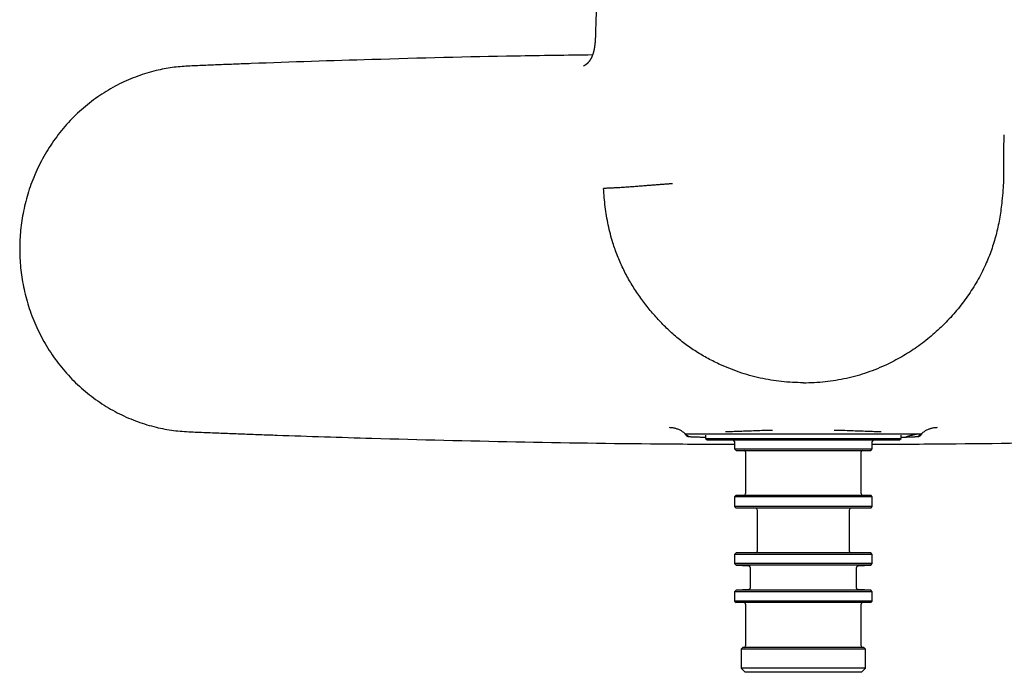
# Model space of a CAD drawing. Header units: millimetres. Extents: x 8 to 1115, y 12 to 596.
# Tile 9 of 21: x 476 to 599, y 434 to 516. Entities that reach past the tile are written whole.
import ezdxf

# ---------------------------------------------------------------- set-up
doc = ezdxf.new("R2010")
doc.units = ezdxf.units.MM

msp = doc.modelspace()

# ---------------------------------------------------------------- linework, layer by layer
at = {"color": 7, "linetype": 'Continuous', "lineweight": 30}
for p, q in [((559.22, 464.04), (559.3, 464.04)), ((561.8, 463.88), (561.8, 463.49)), ((561.8, 463.49), (562, 463.29)), ((561.8, 463.49), (586.2, 463.49)), ((562, 463.29), (586, 463.29)), ((586, 463.29), (586.2, 463.49)), ((586.2, 463.49), (586.2, 463.88)), ((588.7, 464.04), (588.78, 464.04)), ((565.4, 463.09), (565.4, 462.19)), ((565.4, 462.19), (565.6, 461.99)), ((565.4, 462.19), (582.6, 462.19)), ((565.6, 461.99), (582.4, 461.99)), ((582.4, 461.99), (582.6, 462.19)), ((582.6, 462.19), (582.6, 463.09)), ((566.8, 461.79), (566.8, 456.59)), ((581.2, 456.59), (581.2, 461.79)), ((565.6, 456.39), (565.4, 456.19)), ((565.4, 456.19), (565.4, 454.99)), ((582.6, 456.19), (565.4, 456.19)), ((565.6, 456.39), (582.4, 456.39)), ((582.6, 456.19), (582.4, 456.39)), ((582.6, 454.99), (582.6, 456.19)), ((565.4, 454.99), (565.6, 454.79)), ((582.6, 454.99), (565.4, 454.99)), ((582.4, 454.79), (565.6, 454.79)), ((568.25, 454.59), (568.25, 449.39)), ((579.75, 449.39), (579.75, 454.59)), ((582.4, 454.79), (582.6, 454.99)), ((565.6, 449.19), (565.4, 448.99)), ((565.4, 448.99), (565.4, 447.86)), ((582.6, 448.99), (565.4, 448.99)), ((582.4, 449.19), (565.6, 449.19)), ((582.6, 448.99), (582.4, 449.19)), ((582.6, 447.86), (582.6, 448.99)), ((565.4, 447.86), (565.6, 447.65)), ((582.6, 447.86), (565.4, 447.86)), ((565.6, 447.65), (567.19, 447.57)), ((582.4, 447.65), (565.6, 447.65)), ((567.38, 447.37), (567.38, 444.81)), ((580.63, 444.81), (580.63, 447.37)), ((580.82, 447.57), (582.4, 447.65)), ((582.4, 447.65), (582.6, 447.86)), ((565.6, 444.53), (565.4, 444.32)), ((565.4, 444.32), (565.4, 443.19)), ((582.6, 444.32), (565.4, 444.32)), ((567.19, 444.61), (565.6, 444.53)), ((582.4, 444.53), (565.6, 444.53)), ((582.4, 444.53), (580.82, 444.61)), ((582.6, 444.32), (582.4, 444.53)), ((582.6, 443.19), (582.6, 444.32)), ((565.4, 443.19), (565.6, 442.99)), ((582.6, 443.19), (565.4, 443.19)), ((582.4, 442.99), (565.6, 442.99)), ((566.8, 442.79), (566.8, 437.59)), ((581.2, 437.59), (581.2, 442.79)), ((582.4, 442.99), (582.6, 443.19)), ((566.45, 437.39), (566.25, 437.19)), ((581.55, 437.39), (566.45, 437.39)), ((581.75, 437.19), (581.55, 437.39)), ((566.25, 437.19), (566.25, 434.79)), ((581.75, 437.19), (566.25, 437.19)), ((581.75, 434.79), (581.75, 437.19)), ((566.25, 434.79), (566.75, 434.29)), ((581.75, 434.79), (566.25, 434.79)), ((581.25, 434.29), (566.75, 434.29)), ((581.25, 434.29), (581.75, 434.79))]:
    msp.add_line(p, q, dxfattribs=at)
for centre, start, end in [((565.2, 463.09), 0, 90), ((582.8, 463.09), 90, 180), ((566.6, 461.79), 0, 90), ((581.4, 461.79), 90, 180), ((566.6, 456.59), 270, 0), ((581.4, 456.59), 180, 270), ((568.05, 454.59), 0, 90), ((579.95, 454.59), 90, 180), ((568.05, 449.39), 270, 0), ((579.95, 449.39), 180, 270), ((567.18, 447.37), 0, 87), ((580.83, 447.37), 93, 180), ((567.18, 444.81), 273, 0), ((580.83, 444.81), 180, 267), ((566.6, 442.79), 0, 90), ((581.4, 442.79), 90, 180), ((566.6, 437.59), 270, 0), ((581.4, 437.59), 180, 270)]:
    msp.add_arc(centre, 0.2, start, end, dxfattribs=at)
for points, knots in [([(548.93, 535.27), (548.87, 534.02), (548.74, 531.53), (548.57, 527.79), (548.42, 524.06), (548.27, 520.32), (548.16, 517.01), (548.09, 514.94), (548.07, 514.11)], [0, 0, 0, 0, 0.176684, 0.353366, 0.530048, 0.70673, 0.883413, 1, 1, 1, 1]), ([(548.07, 514.12), (548.07, 514.08), (548.06, 513.98), (548.06, 513.82), (548.05, 513.66), (548.05, 513.51), (548.04, 513.38), (548.03, 513.26), (548.03, 513.16), (548.02, 513.07), (548.02, 513), (548.01, 512.94), (548.01, 512.9), (548.01, 512.86), (548, 512.83), (548, 512.81), (548, 512.79), (548, 512.76), (547.99, 512.73), (547.99, 512.68), (547.98, 512.62), (547.97, 512.55), (547.96, 512.48), (547.95, 512.39), (547.94, 512.29), (547.92, 512.18), (547.9, 512.06), (547.88, 511.96), (547.86, 511.88), (547.85, 511.82), (547.83, 511.77), (547.82, 511.73), (547.82, 511.7), (547.81, 511.68), (547.8, 511.65), (547.79, 511.61), (547.78, 511.56), (547.76, 511.52), (547.74, 511.46), (547.72, 511.39), (547.7, 511.33), (547.67, 511.27), (547.65, 511.21), (547.63, 511.16), (547.61, 511.11), (547.59, 511.06), (547.57, 511.02), (547.55, 510.98), (547.53, 510.94), (547.51, 510.91), (547.49, 510.86), (547.46, 510.82), (547.44, 510.78), (547.41, 510.73), (547.38, 510.68), (547.35, 510.64), (547.33, 510.61), (547.3, 510.58), (547.29, 510.55), (547.27, 510.53), (547.25, 510.51), (547.23, 510.48), (547.21, 510.46), (547.19, 510.44), (547.17, 510.42), (547.15, 510.39), (547.13, 510.37), (547.11, 510.34), (547.09, 510.32), (547.07, 510.3), (547.05, 510.29), (547.03, 510.27), (547.02, 510.26), (547, 510.24), (546.99, 510.23), (546.97, 510.21), (546.95, 510.2), (546.94, 510.19), (546.92, 510.18), (546.91, 510.17), (546.91, 510.16), (546.9, 510.15), (546.89, 510.15), (546.88, 510.14), (546.86, 510.13), (546.86, 510.12), (546.85, 510.12), (546.84, 510.11), (546.83, 510.11), (546.82, 510.1), (546.82, 510.09), (546.81, 510.09), (546.8, 510.08), (546.8, 510.08), (546.79, 510.07), (546.78, 510.07), (546.77, 510.06), (546.76, 510.06), (546.75, 510.05), (546.75, 510.05), (546.74, 510.05), (546.74, 510.04), (546.73, 510.04), (546.73, 510.03), (546.72, 510.03), (546.71, 510.03), (546.71, 510.02), (546.7, 510.02), (546.7, 510.02), (546.69, 510.01), (546.68, 510.01), (546.68, 510.01), (546.67, 510), (546.66, 510), (546.66, 510), (546.65, 509.99), (546.65, 509.99), (546.65, 509.99), (546.64, 509.99), (546.63, 509.98), (546.63, 509.98), (546.62, 509.98), (546.62, 509.98), (546.62, 509.97), (546.61, 509.97), (546.61, 509.97), (546.61, 509.97), (546.61, 509.97), (546.61, 509.97), (546.6, 509.97), (546.6, 509.97), (546.59, 509.96), (546.59, 509.96), (546.59, 509.96), (546.59, 509.96), (546.59, 509.96), (546.59, 509.96), (546.59, 509.96), (546.59, 509.96), (546.59, 509.96)], [0, 0, 0, 0, 0.015501, 0.036492, 0.055776, 0.073344, 0.089197, 0.103346, 0.115804, 0.12533, 0.133586, 0.140584, 0.146335, 0.151023, 0.15437, 0.156455, 0.158698, 0.161642, 0.165286, 0.172039, 0.179198, 0.186715, 0.197337, 0.208581, 0.220507, 0.233549, 0.249848, 0.267619, 0.274992, 0.282546, 0.289177, 0.294365, 0.298191, 0.301397, 0.305685, 0.311095, 0.317615, 0.32499, 0.332054, 0.343513, 0.353558, 0.362385, 0.371017, 0.379662, 0.388484, 0.397203, 0.404964, 0.411766, 0.417998, 0.42505, 0.432931, 0.441697, 0.451488, 0.461628, 0.472509, 0.482218, 0.490688, 0.497816, 0.503903, 0.510383, 0.517473, 0.525656, 0.531451, 0.537757, 0.544964, 0.553275, 0.562165, 0.57144, 0.579545, 0.586799, 0.594129, 0.601456, 0.608384, 0.614992, 0.622031, 0.628946, 0.636583, 0.644653, 0.651901, 0.656531, 0.660812, 0.665585, 0.671029, 0.677146, 0.683732, 0.689354, 0.692905, 0.696481, 0.701275, 0.707291, 0.71313, 0.717791, 0.721341, 0.725734, 0.730904, 0.736784, 0.742947, 0.749143, 0.754471, 0.757956, 0.760985, 0.764742, 0.769471, 0.775172, 0.781053, 0.787015, 0.791964, 0.796445, 0.800489, 0.804644, 0.810069, 0.81688, 0.824335, 0.830821, 0.837102, 0.842661, 0.847528, 0.852684, 0.858924, 0.866244, 0.874575, 0.883512, 0.890259, 0.895519, 0.899589, 0.903574, 0.907581, 0.911608, 0.915817, 0.924569, 0.935005, 0.947225, 0.959931, 0.972076, 0.980131, 0.986791, 0.993048, 0.999101, 1, 1, 1, 1]), ([(547.7, 511.34), (544.5, 511.3), (535.32, 511.18), (521.12, 510.81), (509.47, 510.43), (503.13, 510.19), (501.16, 510.12), (499.19, 510.03), (497.22, 509.96), (495.22, 509.81), (493.12, 509.39), (490.91, 508.73), (488.64, 507.76), (486.45, 506.49), (484.38, 504.96), (482.48, 503.18), (480.81, 501.17), (479.37, 498.99), (478.19, 496.69), (477.29, 494.3), (476.67, 491.9), (476.3, 489.51), (476.19, 487.14), (476.3, 484.77), (476.67, 482.38), (477.29, 479.97), (478.19, 477.59), (479.37, 475.28), (480.81, 473.1), (482.48, 471.1), (484.38, 469.31), (486.45, 467.78), (488.64, 466.52), (490.91, 465.54), (493.17, 464.86), (495.4, 464.44), (497.58, 464.3), (499.73, 464.22), (501.87, 464.13), (504.03, 464.05), (506.18, 463.97), (511.56, 463.78), (522.2, 463.43), (538.11, 463.05), (553.19, 462.81), (562.28, 462.77), (565.4, 462.76)], [0, 0, 0, 0, 0.051289, 0.147199, 0.22776, 0.238311, 0.248857, 0.259392, 0.269913, 0.280507, 0.291429, 0.304238, 0.31742, 0.330922, 0.344677, 0.358592, 0.372564, 0.386517, 0.40036, 0.413995, 0.427304, 0.440157, 0.452705, 0.465253, 0.478106, 0.491415, 0.50505, 0.518894, 0.532846, 0.546819, 0.560734, 0.574489, 0.58799, 0.601172, 0.613981, 0.625878, 0.637408, 0.648889, 0.660386, 0.671894, 0.683406, 0.694918, 0.758211, 0.854121, 0.950039, 1, 1, 1, 1]), ([(582.6, 462.76), (585.72, 462.77), (594.81, 462.81), (609.89, 463.05), (626.88, 463.45), (638.53, 463.84), (644.87, 464.08), (646.84, 464.16), (648.81, 464.24), (650.78, 464.31), (652.78, 464.47), (654.88, 464.88), (657.09, 465.54), (659.36, 466.52), (661.55, 467.78), (663.62, 469.31), (665.52, 471.1), (667.19, 473.1), (668.63, 475.28), (669.81, 477.59), (670.71, 479.97), (671.33, 482.38), (671.7, 484.77), (671.81, 487.14), (671.7, 489.51), (671.33, 491.9), (670.71, 494.3), (669.81, 496.69), (668.63, 498.99), (667.19, 501.17), (665.52, 503.18), (663.62, 504.96), (661.55, 506.49), (659.36, 507.76), (657.09, 508.73), (654.83, 509.41), (652.6, 509.84), (650.42, 509.97), (648.27, 510.06), (646.13, 510.14), (643.97, 510.23), (641.82, 510.31), (636.44, 510.5), (625.8, 510.84), (612.68, 511.18), (603.49, 511.3), (600.3, 511.34)], [0, 0, 0, 0, 0.0499533, 0.1458714, 0.2417816, 0.3223425, 0.3328941, 0.3434398, 0.353975, 0.3644955, 0.3750903, 0.3860119, 0.398821, 0.4120033, 0.4255049, 0.4392596, 0.4531748, 0.4671471, 0.4810996, 0.4949433, 0.5085783, 0.5218874, 0.5347402, 0.5472883, 0.5598363, 0.5726891, 0.5859982, 0.5996332, 0.6134769, 0.6274294, 0.6414018, 0.655317, 0.6690717, 0.6825732, 0.6957556, 0.7085646, 0.7204609, 0.7319915, 0.7434724, 0.7549694, 0.766477, 0.7779893, 0.7895011, 0.8527939, 0.9487041, 1, 1, 1, 1]), ([(599.03, 501.37), (599.02, 501), (598.98, 500.23), (598.97, 499.07), (598.97, 497.93), (598.98, 496.81), (598.97, 495.66), (598.91, 494.43), (598.77, 492.89), (598.53, 491.1), (598.13, 489.13), (597.57, 487.22), (596.82, 485.3), (595.86, 483.36), (594.67, 481.44), (593.33, 479.64), (591.83, 477.96), (590.19, 476.41), (588.42, 475.02), (586.54, 473.78), (585.2, 473.1), (584.53, 472.76)], [0, 0, 0, 0, 0.032783, 0.067699, 0.101224, 0.133345, 0.165995, 0.201559, 0.241537, 0.300677, 0.359739, 0.417253, 0.474688, 0.54052, 0.606202, 0.671828, 0.737453, 0.803098, 0.868746, 0.934377, 1, 1, 1, 1]), ([(557.69, 495.27), (557.55, 495.26), (557.26, 495.24), (556.83, 495.21), (556.37, 495.18), (555.88, 495.14), (555.37, 495.1), (554.82, 495.05), (554.24, 495.01), (553.65, 494.96), (553.05, 494.91), (552.44, 494.87), (551.85, 494.82), (551.26, 494.79), (550.69, 494.75), (550.14, 494.73), (549.6, 494.7), (549.25, 494.69), (549.08, 494.68)], [0, 0, 0, 0, 0.0566753, 0.1147188, 0.1749212, 0.2375792, 0.3025952, 0.3695601, 0.4378335, 0.506627, 0.5750922, 0.6424091, 0.7078739, 0.77098, 0.8314865, 0.889471, 0.9453659, 1, 1, 1, 1]), ([(563.47, 472.76), (562.95, 473.02), (561.92, 473.53), (560.44, 474.42), (559.03, 475.41), (557.7, 476.5), (556.47, 477.7), (555.31, 478.96), (554.22, 480.3), (553.21, 481.7), (552.29, 483.16), (551.48, 484.69), (550.79, 486.27), (550.16, 488.08), (549.63, 490.12), (549.25, 492.39), (549.13, 493.92), (549.08, 494.68)], [0, 0, 0, 0, 0.062632, 0.125277, 0.187821, 0.250183, 0.312337, 0.374631, 0.437129, 0.499711, 0.562305, 0.624901, 0.687503, 0.750006, 0.833317, 0.916682, 1, 1, 1, 1]), ([(574, 470.43), (573.09, 470.46), (571.28, 470.52), (568.59, 470.98), (565.97, 471.69), (564.3, 472.41), (563.47, 472.76)], [0, 0, 0, 0, 0.250051, 0.500129, 0.750082, 1, 1, 1, 1]), ([(574, 470.43), (574.91, 470.46), (576.72, 470.52), (579.4, 470.98), (582.03, 471.69), (583.7, 472.4), (584.53, 472.76)], [0, 0, 0, 0, 0.249997, 0.499993, 0.749983, 1, 1, 1, 1]), ([(559.3, 464.04), (559.25, 464.08), (559.16, 464.16), (559.01, 464.27), (558.86, 464.38), (558.7, 464.47), (558.54, 464.55), (558.36, 464.62), (558.19, 464.69), (558.01, 464.74), (557.83, 464.78), (557.65, 464.8), (557.47, 464.82), (557.35, 464.82), (557.29, 464.83)], [0, 0, 0, 0, 0.082338, 0.165377, 0.248969, 0.332959, 0.417188, 0.501494, 0.585714, 0.669686, 0.753252, 0.836257, 0.918553, 1, 1, 1, 1]), ([(570.15, 464.49), (569.79, 464.48), (569.08, 464.46), (568.03, 464.43), (567.03, 464.39), (566.06, 464.36), (565.14, 464.32), (564.57, 464.3), (564.29, 464.29)], [0, 0, 0, 0, 0.1668411, 0.3336411, 0.5003636, 0.6669881, 0.8335273, 1, 1, 1, 1]), ([(583.71, 464.29), (583.43, 464.3), (582.86, 464.32), (581.94, 464.36), (580.98, 464.39), (579.97, 464.43), (578.93, 464.46), (578.21, 464.48), (577.85, 464.49)], [0, 0, 0, 0, 0.166473, 0.333012, 0.499636, 0.666359, 0.833159, 1, 1, 1, 1]), ([(590.71, 464.83), (590.65, 464.82), (590.53, 464.82), (590.35, 464.8), (590.17, 464.78), (589.99, 464.74), (589.81, 464.69), (589.64, 464.62), (589.47, 464.55), (589.3, 464.47), (589.14, 464.38), (588.99, 464.27), (588.84, 464.16), (588.75, 464.08), (588.7, 464.04)], [0, 0, 0, 0, 0.081447, 0.163743, 0.246748, 0.330314, 0.414286, 0.498506, 0.582812, 0.667041, 0.751031, 0.834623, 0.917662, 1, 1, 1, 1]), ([(559.22, 464.04), (559.24, 464.02), (559.27, 463.99), (559.33, 463.93), (559.37, 463.89), (559.39, 463.86)], [0, 0, 0, 0, 0.333391, 0.666703, 1, 1, 1, 1]), ([(559.3, 464.04), (559.3, 464.04), (559.31, 464.04), (559.32, 464.04), (559.35, 464.04), (559.39, 464.04), (559.44, 464.04), (559.5, 464.04), (559.56, 464.04), (559.65, 464.04), (559.7, 464.04), (559.73, 464.04)], [0, 0, 0, 0, 0.112007, 0.223983, 0.335968, 0.447993, 0.560022, 0.670018, 0.779986, 0.889974, 1, 1, 1, 1]), ([(559.3, 464.04), (559.33, 464.01), (559.4, 463.96), (559.51, 463.87), (559.6, 463.8), (559.67, 463.74), (559.7, 463.72)], [0, 0, 0, 0, 0.280212, 0.560286, 0.780214, 1, 1, 1, 1]), ([(559.39, 463.86), (559.39, 463.86), (559.4, 463.86), (559.41, 463.85), (559.42, 463.84), (559.43, 463.82), (559.45, 463.81), (559.46, 463.8), (559.48, 463.79), (559.5, 463.78), (559.51, 463.77), (559.52, 463.77), (559.53, 463.76), (559.54, 463.76), (559.56, 463.75), (559.59, 463.74), (559.63, 463.73), (559.66, 463.72), (559.69, 463.72), (559.7, 463.72)], [0, 0, 0, 0, 0.034408, 0.073364, 0.1168681, 0.1649202, 0.2175206, 0.279831, 0.3434558, 0.392937, 0.4339609, 0.4665274, 0.4906367, 0.5230425, 0.5716748, 0.6946555, 0.8070343, 0.9088144, 1, 1, 1, 1]), ([(559.7, 463.72), (559.74, 463.72), (559.82, 463.71), (559.96, 463.7), (560.11, 463.7), (560.27, 463.69), (560.44, 463.68), (560.63, 463.68), (560.82, 463.67), (561.02, 463.66), (561.16, 463.66), (561.23, 463.66)], [0, 0, 0, 0, 0.112, 0.224, 0.336, 0.447999, 0.559999, 0.669999, 0.779999, 0.89, 1, 1, 1, 1]), ([(559.73, 464.04), (559.84, 464.04), (560.04, 464.04), (560.49, 464.04), (561.01, 464.04), (561.63, 464.04), (562.33, 464.04), (563.12, 464.04), (563.97, 464.04), (564.9, 464.04), (565.9, 464.04), (566.95, 464.04), (568.05, 464.04), (569.19, 464.04), (570.37, 464.04), (571.56, 464.04), (572.78, 464.04), (574, 464.04), (575.22, 464.04), (576.43, 464.04), (577.63, 464.04), (578.8, 464.04), (579.94, 464.04), (581.04, 464.04), (582.1, 464.04), (583.09, 464.04), (584.02, 464.04), (584.88, 464.04), (585.66, 464.04), (586.32, 464.04), (586.87, 464.04), (587.32, 464.04), (587.69, 464.04), (588, 464.04), (588.18, 464.04), (588.27, 464.04)], [0, 0, 0, 0, 0.031201, 0.062406, 0.093611, 0.124817, 0.156024, 0.187232, 0.218439, 0.249659, 0.280868, 0.312086, 0.343332, 0.374602, 0.405888, 0.437198, 0.468538, 0.499896, 0.531253, 0.562593, 0.593905, 0.625193, 0.656466, 0.687713, 0.718929, 0.750143, 0.78139, 0.812638, 0.843856, 0.875091, 0.900101, 0.925102, 0.950051, 0.975002, 1, 1, 1, 1]), ([(561.23, 463.66), (561.31, 463.66), (561.46, 463.65), (561.65, 463.65), (561.77, 463.64), (561.8, 463.64)], [0, 0, 0, 0, 0.414023, 0.827912, 1, 1, 1, 1]), ([(586.2, 463.64), (586.24, 463.64), (586.36, 463.65), (586.55, 463.65), (586.69, 463.66), (586.77, 463.66)], [0, 0, 0, 0, 0.1866084, 0.59319, 1, 1, 1, 1]), ([(588.27, 464.04), (588.13, 464.01), (587.86, 463.94), (587.46, 463.84), (587.1, 463.75), (586.88, 463.69), (586.77, 463.66)], [0, 0, 0, 0, 0.280091, 0.560124, 0.780093, 1, 1, 1, 1]), ([(586.77, 463.66), (586.84, 463.66), (586.99, 463.66), (587.19, 463.67), (587.39, 463.68), (587.57, 463.68), (587.74, 463.69), (587.9, 463.7), (588.05, 463.71), (588.18, 463.71), (588.26, 463.72), (588.3, 463.72)], [0, 0, 0, 0, 0.112, 0.2240003, 0.3360006, 0.4480007, 0.5600003, 0.6699997, 0.7799994, 0.8899997, 1, 1, 1, 1]), ([(588.27, 464.04), (588.31, 464.04), (588.4, 464.04), (588.51, 464.04), (588.6, 464.04), (588.66, 464.04), (588.69, 464.04), (588.7, 464.04), (588.7, 464.04)], [0, 0, 0, 0, 0.166694, 0.333347, 0.499997, 0.666684, 0.833347, 1, 1, 1, 1]), ([(588.7, 464.04), (588.67, 464.01), (588.6, 463.96), (588.5, 463.87), (588.4, 463.8), (588.33, 463.74), (588.3, 463.72)], [0, 0, 0, 0, 0.280212, 0.560286, 0.780214, 1, 1, 1, 1]), ([(588.3, 463.72), (588.32, 463.72), (588.35, 463.72), (588.4, 463.74), (588.45, 463.75), (588.49, 463.77), (588.53, 463.79), (588.56, 463.82), (588.59, 463.85), (588.61, 463.86), (588.61, 463.86)], [0, 0, 0, 0, 0.1419667, 0.2840815, 0.4260427, 0.5569297, 0.6878966, 0.8191074, 0.9504028, 1, 1, 1, 1]), ([(588.78, 464.04), (588.76, 464.02), (588.73, 463.99), (588.68, 463.93), (588.63, 463.89), (588.61, 463.86)], [0, 0, 0, 0, 0.333391, 0.666703, 1, 1, 1, 1])]:
    msp.add_open_spline(points, degree=3, knots=knots, dxfattribs=at)

doc.saveas('drawing.dxf')
